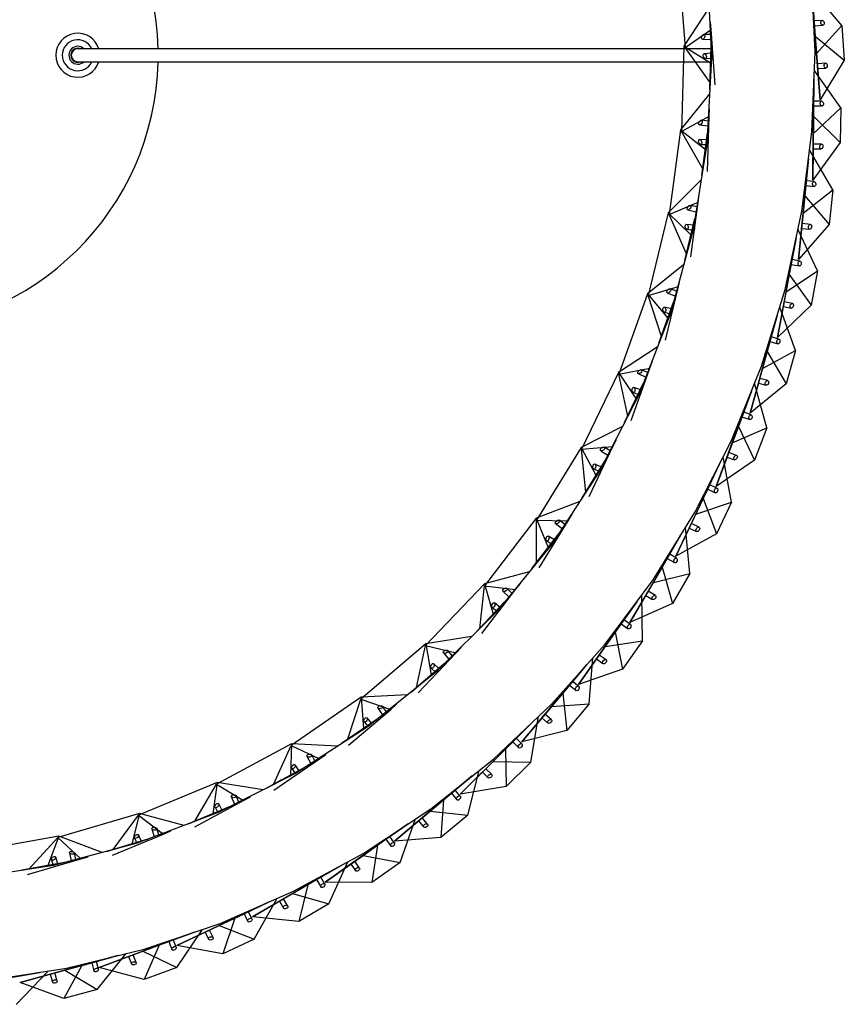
# Model space of a CAD drawing. Header units: millimetres. Extents: x 70 to 116, y 89 to 252.
# Tile 2 of 19: x 104 to 116, y 89 to 104. Entities that reach past the tile are written whole.
import ezdxf

# ---------------------------------------------------------------- set-up
doc = ezdxf.new("R2010")
doc.units = ezdxf.units.MM

msp = doc.modelspace()

# ---------------------------------------------------------------- linework, layer by layer
at = {"color": 7, "linetype": 'Continuous', "lineweight": 25}
for p, q in [((113.909, 105.124), (114.01, 103.81)), ((114.353, 104.993), (114.419, 103.654)), ((116.019, 103.747), (115.96, 104.985)), ((116.432, 104.154), (115.974, 104.701)), ((116.011, 104.148), (115.98, 104.566)), ((115.98, 104.566), (116.023, 103.988)), ((114.381, 104.433), (113.991, 103.83)), ((114.01, 103.81), (114.41, 104.088)), ((114.41, 104.088), (114.4, 104.209)), ((114.476, 103.235), (114.41, 104.088)), ((116.128, 104.232), (116.006, 104.223)), ((116.009, 103.947), (116.011, 104.148)), ((116.011, 104.148), (116.141, 104.158)), ((116.044, 103.719), (116.011, 104.148)), ((116.044, 103.719), (116.432, 104.154)), ((116.432, 104.154), (116.472, 103.617)), ((114.278, 103.94), (114.405, 103.936)), ((114.402, 104.011), (114.298, 104.014)), ((116.023, 103.988), (116.472, 103.617)), ((116.023, 103.988), (116.097, 103.002)), ((114.41, 103.792), (104.613, 103.792)), ((113.991, 103.83), (113.955, 102.513)), ((113.991, 103.83), (114.404, 103.573)), ((114.398, 103.271), (114.01, 103.81)), ((114.411, 103.832), (114.392, 103.162)), ((114.392, 103.162), (114.411, 103.832)), ((114.416, 103.724), (114.303, 103.715)), ((114.326, 103.642), (114.419, 103.649)), ((114.419, 103.654), (114.345, 102.315)), ((114.442, 103.669), (114.439, 103.708)), ((115.97, 102.508), (116.019, 103.747)), ((116.097, 103.002), (116.044, 103.719)), ((104.613, 103.592), (114.404, 103.592)), ((116.185, 103.569), (116.055, 103.56)), ((116.061, 103.485), (116.056, 103.559)), ((116.061, 103.485), (116.184, 103.494)), ((116.472, 103.617), (116.097, 103.002)), ((114.399, 103.418), (114.392, 103.162)), ((116.002, 103.328), (115.996, 102.748)), ((115.997, 102.908), (116.002, 103.328)), ((116.417, 102.878), (116.007, 103.463)), ((114.388, 103.094), (113.938, 102.535)), ((114.381, 102.748), (114.384, 102.869)), ((115.978, 102.708), (115.997, 102.908)), ((115.992, 102.478), (115.997, 102.908)), ((115.992, 102.478), (116.417, 102.878)), ((115.997, 102.908), (116.127, 102.907)), ((116.121, 102.982), (115.998, 102.983)), ((116.417, 102.878), (116.41, 102.339)), ((113.955, 102.513), (114.381, 102.748)), ((114.357, 101.892), (114.381, 102.748)), ((115.996, 102.748), (115.984, 101.759)), ((115.996, 102.748), (116.41, 102.339)), ((114.235, 102.614), (114.361, 102.597)), ((114.365, 102.672), (114.262, 102.686)), ((113.938, 102.535), (113.764, 101.229)), ((113.938, 102.535), (114.321, 102.236)), ((114.284, 101.936), (113.955, 102.513)), ((114.355, 102.493), (114.267, 101.829)), ((114.267, 101.829), (114.355, 102.493)), ((115.815, 101.278), (115.97, 102.508)), ((115.984, 101.759), (115.992, 102.478)), ((114.345, 102.315), (114.132, 100.991)), ((114.349, 102.385), (114.236, 102.388)), ((114.251, 102.313), (114.345, 102.31)), ((114.369, 102.327), (114.37, 102.367)), ((116.41, 102.339), (115.984, 101.759)), ((115.99, 102.244), (115.991, 102.318)), ((116.121, 102.317), (115.991, 102.318)), ((116.292, 101.608), (115.934, 102.226)), ((115.99, 102.243), (116.113, 102.242)), ((114.301, 102.083), (114.267, 101.829)), ((115.918, 102.092), (115.861, 101.515)), ((115.877, 101.674), (115.918, 102.092)), ((114.256, 101.762), (113.749, 101.253)), ((115.835, 101.246), (115.877, 101.674)), ((115.84, 101.477), (115.877, 101.674)), ((115.877, 101.674), (116.006, 101.661)), ((116.006, 101.737), (115.884, 101.749)), ((114.212, 101.418), (114.228, 101.538)), ((115.861, 101.515), (115.765, 100.53)), ((115.835, 101.246), (116.292, 101.608)), ((115.861, 101.515), (116.239, 101.072)), ((116.292, 101.608), (116.239, 101.072)), ((113.764, 101.229), (114.212, 101.418)), ((114.189, 101.344), (114.088, 101.369)), ((114.099, 100.57), (114.212, 101.418)), ((113.749, 101.253), (113.44, 99.972)), ((113.749, 101.253), (114.099, 100.915)), ((114.031, 100.621), (113.764, 101.229)), ((114.053, 101.3), (114.177, 101.27)), ((115.555, 100.065), (115.815, 101.278)), ((115.765, 100.53), (115.835, 101.246)), ((114.16, 101.167), (114.003, 100.516)), ((114.003, 100.516), (114.16, 101.167)), ((114.143, 101.06), (114.03, 101.075)), ((114.157, 101.001), (114.162, 101.04)), ((116.239, 101.072), (115.765, 100.53)), ((115.812, 101.013), (115.819, 101.086)), ((115.949, 101.074), (115.819, 101.087)), ((114.132, 100.991), (113.781, 99.697)), ((114.038, 100.999), (114.13, 100.986)), ((116.058, 100.353), (115.755, 100.999)), ((115.812, 101.012), (115.934, 101)), ((114.063, 100.765), (114.003, 100.516)), ((115.727, 100.868), (115.621, 100.298)), ((115.651, 100.455), (115.727, 100.868)), ((113.985, 100.45), (113.428, 99.997)), ((115.572, 100.032), (115.651, 100.455)), ((115.597, 100.262), (115.651, 100.455)), ((115.651, 100.455), (115.778, 100.431)), ((115.785, 100.506), (115.664, 100.529)), ((115.621, 100.298), (115.441, 99.325)), ((115.572, 100.032), (116.058, 100.353)), ((115.621, 100.298), (115.96, 99.824)), ((116.058, 100.353), (115.96, 99.824)), ((113.906, 100.113), (113.934, 100.231)), ((113.428, 99.997), (112.986, 98.756)), ((113.428, 99.997), (113.74, 99.624)), ((113.44, 99.972), (113.906, 100.113)), ((113.642, 99.339), (113.44, 99.972)), ((113.705, 99.281), (113.906, 100.113)), ((113.735, 100.012), (113.855, 99.97)), ((113.874, 100.042), (113.776, 100.077)), ((115.192, 98.88), (115.555, 100.065)), ((115.441, 99.325), (115.572, 100.032)), ((113.827, 99.869), (113.603, 99.238)), ((113.603, 99.238), (113.827, 99.869)), ((115.96, 99.824), (115.441, 99.325)), ((115.529, 99.801), (115.543, 99.874)), ((115.671, 99.851), (115.543, 99.875)), ((113.781, 99.697), (113.297, 98.446)), ((113.688, 99.714), (113.779, 99.692)), ((113.799, 99.765), (113.689, 99.791)), ((113.807, 99.704), (113.816, 99.742)), ((115.432, 99.664), (115.278, 99.106)), ((115.32, 99.26), (115.432, 99.664)), ((115.718, 99.123), (115.472, 99.793)), ((115.529, 99.801), (115.65, 99.779)), ((113.689, 99.479), (113.603, 99.238)), ((115.206, 98.845), (115.32, 99.26)), ((115.25, 99.072), (115.32, 99.26)), ((115.32, 99.26), (115.446, 99.225)), ((115.459, 99.299), (115.34, 99.332)), ((113.578, 99.174), (112.977, 98.782)), ((115.278, 99.106), (115.014, 98.152)), ((115.206, 98.845), (115.718, 99.123)), ((115.278, 99.106), (115.574, 98.604)), ((115.718, 99.123), (115.574, 98.604)), ((113.464, 98.847), (113.505, 98.961)), ((112.977, 98.782), (112.408, 97.594)), ((112.977, 98.782), (113.249, 98.379)), ((112.986, 98.756), (113.464, 98.847)), ((113.122, 98.105), (112.986, 98.756)), ((113.177, 98.041), (113.464, 98.847)), ((113.284, 98.765), (113.399, 98.71)), ((113.426, 98.78), (113.332, 98.825)), ((114.728, 97.73), (115.192, 98.88)), ((115.014, 98.152), (115.206, 98.845)), ((113.361, 98.613), (113.072, 98.008)), ((113.072, 98.008), (113.361, 98.613)), ((115.574, 98.604), (115.014, 98.152)), ((115.273, 97.927), (115.085, 98.616)), ((115.143, 98.619), (115.163, 98.691)), ((115.143, 98.619), (115.262, 98.586)), ((115.289, 98.656), (115.163, 98.691)), ((113.297, 98.446), (112.684, 97.253)), ((113.206, 98.473), (113.294, 98.442)), ((113.322, 98.512), (113.215, 98.55)), ((113.323, 98.451), (113.336, 98.488)), ((115.035, 98.491), (114.833, 97.947)), ((114.889, 98.098), (115.035, 98.491)), ((113.182, 98.239), (113.072, 98.008)), ((115.03, 98.125), (114.915, 98.168)), ((114.739, 97.695), (114.889, 98.098)), ((114.803, 97.916), (114.889, 98.098)), ((114.889, 98.098), (115.011, 98.052)), ((113.041, 97.948), (112.401, 97.62)), ((114.833, 97.947), (114.488, 97.02)), ((114.739, 97.695), (115.273, 97.927)), ((114.833, 97.947), (115.085, 97.423)), ((115.273, 97.927), (115.085, 97.423)), ((112.893, 97.634), (112.945, 97.744)), ((114.167, 96.624), (114.728, 97.73)), ((114.488, 97.02), (114.739, 97.695)), ((112.401, 97.62), (111.712, 96.498)), ((112.401, 97.62), (112.63, 97.191)), ((112.408, 97.594), (112.893, 97.634)), ((112.475, 96.932), (112.408, 97.594)), ((112.523, 96.862), (112.893, 97.634)), ((112.705, 97.572), (112.813, 97.505)), ((112.848, 97.572), (112.759, 97.626)), ((114.657, 97.474), (114.683, 97.544)), ((114.805, 97.499), (114.683, 97.544)), ((112.766, 97.412), (112.415, 96.841)), ((112.415, 96.841), (112.766, 97.412)), ((115.085, 97.423), (114.488, 97.02)), ((114.727, 96.774), (114.599, 97.476)), ((114.657, 97.474), (114.772, 97.431)), ((112.684, 97.253), (111.951, 96.131)), ((112.597, 97.29), (112.682, 97.249)), ((112.716, 97.316), (112.614, 97.365)), ((112.711, 97.255), (112.728, 97.291)), ((114.538, 97.356), (114.29, 96.832)), ((114.359, 96.977), (114.538, 97.356)), ((112.549, 97.06), (112.415, 96.841)), ((114.175, 96.588), (114.359, 96.977)), ((114.257, 96.803), (114.359, 96.977)), ((114.359, 96.977), (114.476, 96.921)), ((114.502, 96.992), (114.391, 97.044)), ((112.378, 96.784), (111.707, 96.525)), ((114.29, 96.832), (113.867, 95.937)), ((114.175, 96.588), (114.727, 96.774)), ((114.29, 96.832), (114.497, 96.287)), ((114.727, 96.774), (114.497, 96.287)), ((113.513, 95.571), (114.167, 96.624)), ((111.707, 96.525), (110.904, 95.481)), ((111.707, 96.525), (111.89, 96.074)), ((111.708, 95.834), (111.712, 96.498)), ((111.712, 96.498), (112.198, 96.488)), ((111.75, 95.759), (112.198, 96.488)), ((112.146, 96.43), (112.064, 96.494)), ((112.198, 96.488), (112.261, 96.591)), ((113.867, 95.937), (114.175, 96.588)), ((112.004, 96.445), (112.105, 96.367)), ((114.084, 95.672), (114.017, 96.382)), ((114.074, 96.376), (114.106, 96.443)), ((114.074, 96.375), (114.185, 96.323)), ((114.224, 96.388), (114.106, 96.443)), ((112.048, 96.28), (111.64, 95.749)), ((111.64, 95.749), (112.048, 96.28)), ((111.868, 96.176), (111.948, 96.127)), ((111.989, 96.19), (111.892, 96.249)), ((111.978, 96.13), (111.998, 96.163)), ((113.945, 96.268), (113.653, 95.767)), ((113.734, 95.905), (113.945, 96.268)), ((114.497, 96.287), (113.867, 95.937)), ((111.951, 96.131), (111.104, 95.091)), ((111.796, 95.952), (111.64, 95.749)), ((113.518, 95.534), (113.734, 95.905)), ((113.618, 95.741), (113.734, 95.905)), ((113.734, 95.905), (113.847, 95.84)), ((113.878, 95.908), (113.772, 95.97)), ((113.653, 95.767), (113.155, 94.912)), ((113.653, 95.767), (113.812, 95.207)), ((111.597, 95.696), (110.903, 95.509)), ((112.77, 94.578), (113.513, 95.571)), ((113.518, 95.534), (114.084, 95.672)), ((114.084, 95.672), (113.812, 95.207)), ((110.903, 95.509), (109.995, 94.555)), ((110.832, 94.821), (110.904, 95.481)), ((110.865, 94.742), (111.387, 95.421)), ((110.903, 95.509), (111.037, 95.041)), ((110.904, 95.481), (111.387, 95.421)), ((111.19, 95.398), (111.282, 95.31)), ((111.33, 95.369), (111.254, 95.44)), ((111.387, 95.421), (111.461, 95.517)), ((113.155, 94.912), (113.518, 95.534)), ((113.399, 95.331), (113.437, 95.395)), ((113.549, 95.33), (113.437, 95.396)), ((113.348, 94.629), (113.342, 95.343)), ((113.399, 95.331), (113.505, 95.269)), ((111.104, 95.091), (110.153, 94.146)), ((111.216, 95.23), (110.754, 94.744)), ((110.754, 94.744), (111.216, 95.23)), ((111.026, 95.145), (111.1, 95.088)), ((111.148, 95.146), (111.058, 95.215)), ((111.13, 95.087), (111.154, 95.118)), ((113.262, 95.235), (112.928, 94.761)), ((113.02, 94.892), (113.262, 95.235)), ((113.812, 95.207), (113.155, 94.912)), ((113.164, 94.882), (113.063, 94.953)), ((110.931, 94.93), (110.754, 94.744)), ((112.772, 94.54), (113.02, 94.892)), ((112.891, 94.738), (113.02, 94.892)), ((113.02, 94.892), (113.126, 94.817)), ((110.706, 94.696), (109.997, 94.582)), ((112.928, 94.761), (112.358, 93.952)), ((112.928, 94.761), (113.038, 94.189)), ((109.997, 94.582), (108.994, 93.728)), ((109.854, 93.905), (109.995, 94.555)), ((109.995, 94.555), (110.469, 94.444)), ((109.997, 94.582), (110.082, 94.103)), ((110.469, 94.444), (110.552, 94.532)), ((111.946, 93.652), (112.77, 94.578)), ((112.358, 93.952), (112.772, 94.54)), ((112.772, 94.54), (113.348, 94.629)), ((113.348, 94.629), (113.038, 94.189)), ((109.879, 93.824), (110.469, 94.444)), ((110.271, 94.442), (110.353, 94.345)), ((110.406, 94.398), (110.339, 94.477)), ((112.525, 93.653), (112.581, 94.365)), ((112.637, 94.349), (112.68, 94.409)), ((112.637, 94.348), (112.737, 94.277)), ((112.786, 94.335), (112.68, 94.409)), ((110.279, 94.272), (109.769, 93.837)), ((109.769, 93.837), (110.279, 94.272)), ((110.081, 94.207), (110.149, 94.143)), ((110.203, 94.195), (110.12, 94.274)), ((112.491, 94.264), (112.118, 93.821)), ((112.221, 93.943), (112.491, 94.264)), ((113.038, 94.189), (112.358, 93.952)), ((110.153, 94.146), (109.108, 93.305)), ((110.179, 94.139), (110.206, 94.168)), ((109.964, 94.003), (109.769, 93.837)), ((111.944, 93.615), (112.221, 93.943)), ((112.079, 93.802), (112.221, 93.943)), ((112.221, 93.943), (112.321, 93.86)), ((112.364, 93.922), (112.269, 94.001)), ((108.999, 93.755), (107.912, 93.011)), ((108.786, 93.097), (108.994, 93.728)), ((108.994, 93.728), (109.454, 93.568)), ((109.716, 93.794), (108.999, 93.755)), ((108.999, 93.755), (109.033, 93.27)), ((112.118, 93.821), (111.481, 93.064)), ((112.118, 93.821), (112.179, 93.242)), ((108.802, 93.013), (109.454, 93.568)), ((109.256, 93.587), (109.328, 93.482)), ((109.387, 93.529), (109.328, 93.615)), ((109.454, 93.568), (109.546, 93.647)), ((111.044, 92.8), (111.946, 93.652)), ((111.481, 93.064), (111.944, 93.615)), ((111.944, 93.615), (112.525, 93.653)), ((112.525, 93.653), (112.179, 93.242)), ((109.247, 93.417), (108.694, 93.038)), ((108.694, 93.038), (109.247, 93.417)), ((109.163, 93.349), (109.089, 93.436)), ((111.622, 92.752), (111.739, 93.456)), ((111.793, 93.435), (111.841, 93.492)), ((111.793, 93.435), (111.887, 93.356)), ((111.941, 93.408), (111.841, 93.492)), ((109.108, 93.305), (107.981, 92.578)), ((109.043, 93.374), (109.104, 93.302)), ((109.133, 93.295), (109.163, 93.321)), ((111.641, 93.364), (111.231, 92.954)), ((111.344, 93.067), (111.641, 93.364)), ((108.906, 93.183), (108.694, 93.038)), ((111.484, 93.033), (111.397, 93.12)), ((112.179, 93.242), (111.481, 93.064)), ((107.92, 93.037), (106.761, 92.41)), ((107.639, 92.405), (107.912, 93.011)), ((107.92, 93.037), (107.903, 92.551)), ((107.912, 93.011), (108.352, 92.804)), ((108.637, 93.001), (107.92, 93.037)), ((111.04, 92.763), (111.344, 93.067)), ((111.19, 92.938), (111.344, 93.067)), ((111.344, 93.067), (111.436, 92.975)), ((108.158, 92.843), (108.219, 92.731)), ((108.282, 92.772), (108.233, 92.863)), ((108.352, 92.804), (108.452, 92.872)), ((111.231, 92.954), (110.53, 92.255)), ((111.231, 92.954), (111.241, 92.372)), ((108.131, 92.675), (107.542, 92.356)), ((107.542, 92.356), (108.131, 92.675)), ((107.647, 92.32), (108.352, 92.804)), ((107.924, 92.653), (107.977, 92.576)), ((108.04, 92.616), (107.976, 92.71)), ((110.073, 92.029), (111.044, 92.8)), ((110.53, 92.255), (111.04, 92.763)), ((111.04, 92.763), (111.622, 92.752)), ((111.622, 92.752), (111.241, 92.372)), ((107.981, 92.578), (106.785, 91.973)), ((108.005, 92.566), (108.038, 92.588)), ((110.716, 92.539), (110.272, 92.167)), ((110.395, 92.27), (110.716, 92.539)), ((110.645, 91.932), (110.821, 92.623)), ((110.873, 92.597), (110.96, 92.51)), ((110.874, 92.597), (110.926, 92.65)), ((111.018, 92.558), (110.926, 92.65)), ((106.771, 92.436), (105.554, 91.933)), ((106.426, 91.836), (106.761, 92.41)), ((106.771, 92.436), (106.704, 91.954)), ((106.761, 92.41), (107.177, 92.158)), ((107.481, 92.325), (106.771, 92.436)), ((107.767, 92.478), (107.542, 92.356)), ((111.241, 92.372), (110.53, 92.255)), ((106.988, 92.218), (107.037, 92.1)), ((107.104, 92.134), (107.064, 92.23)), ((107.177, 92.158), (107.284, 92.216)), ((110.065, 91.993), (110.395, 92.27)), ((110.23, 92.154), (110.395, 92.27)), ((110.395, 92.27), (110.478, 92.17)), ((110.531, 92.224), (110.452, 92.318)), ((106.944, 92.053), (106.324, 91.798)), ((106.324, 91.798), (106.944, 92.053)), ((106.425, 91.751), (107.177, 92.158)), ((106.736, 92.053), (106.78, 91.971)), ((106.847, 92.004), (106.793, 92.104)), ((110.272, 92.167), (109.514, 91.53)), ((110.272, 92.167), (110.232, 91.585)), ((105.567, 91.958), (104.303, 91.585)), ((105.161, 91.398), (105.554, 91.933)), ((105.567, 91.958), (105.449, 91.486)), ((106.785, 91.973), (105.531, 91.496)), ((105.554, 91.933), (105.941, 91.639)), ((106.261, 91.773), (105.567, 91.958)), ((106.561, 91.895), (106.324, 91.798)), ((106.807, 91.958), (106.842, 91.977)), ((109.039, 91.345), (110.073, 92.029)), ((109.514, 91.53), (110.065, 91.993)), ((109.886, 91.842), (109.942, 91.89)), ((110.026, 91.79), (109.943, 91.89)), ((110.065, 91.993), (110.645, 91.932)), ((110.645, 91.932), (110.232, 91.585)), ((109.723, 91.798), (109.249, 91.465)), ((109.38, 91.557), (109.723, 91.798)), ((109.6, 91.199), (109.836, 91.872)), ((109.885, 91.842), (109.964, 91.748)), ((104.318, 91.608), (103.023, 91.37)), ((103.856, 91.094), (104.303, 91.585)), ((104.318, 91.608), (104.152, 91.151)), ((104.303, 91.585), (104.658, 91.253)), ((104.99, 91.352), (104.318, 91.608)), ((105.15, 91.313), (105.941, 91.639)), ((105.597, 91.521), (105.554, 91.626)), ((105.76, 91.718), (105.796, 91.596)), ((105.866, 91.623), (105.836, 91.723)), ((105.941, 91.639), (106.053, 91.686)), ((109.512, 91.499), (109.441, 91.6)), ((110.232, 91.585), (109.514, 91.53)), ((105.531, 91.496), (104.235, 91.153)), ((105.698, 91.559), (105.055, 91.37)), ((105.055, 91.37), (105.698, 91.559)), ((105.301, 91.442), (105.055, 91.37)), ((105.491, 91.581), (105.527, 91.495)), ((105.552, 91.479), (105.589, 91.494)), ((109.249, 91.465), (108.44, 90.895)), ((109.028, 91.309), (109.38, 91.557)), ((109.249, 91.465), (109.16, 90.889)), ((109.207, 91.456), (109.38, 91.557)), ((109.38, 91.557), (109.455, 91.45)), ((104.485, 91.35), (104.508, 91.225)), ((104.581, 91.244), (104.562, 91.346)), ((104.658, 91.253), (104.774, 91.287)), ((107.95, 90.752), (109.039, 91.345)), ((108.44, 90.895), (109.028, 91.309)), ((109.028, 91.309), (109.6, 91.199)), ((104.235, 91.153), (102.91, 90.947)), ((104.408, 91.198), (103.749, 91.077)), ((103.749, 91.077), (104.408, 91.198)), ((103.837, 91.011), (104.658, 91.253)), ((104.204, 91.242), (104.23, 91.152)), ((104.254, 91.134), (104.292, 91.145)), ((104.303, 91.171), (104.271, 91.28)), ((108.671, 91.144), (108.17, 90.853)), ((108.308, 90.933), (108.671, 91.144)), ((108.497, 90.558), (108.789, 91.209)), ((108.836, 91.174), (108.897, 91.217)), ((108.836, 91.174), (108.907, 91.074)), ((108.972, 91.111), (108.897, 91.217)), ((109.6, 91.199), (109.16, 90.889)), ((104.001, 91.123), (103.749, 91.077)), ((108.17, 90.853), (107.314, 90.356)), ((107.937, 90.717), (108.308, 90.933)), ((108.17, 90.853), (108.031, 90.287)), ((108.127, 90.848), (108.308, 90.933)), ((108.308, 90.933), (108.374, 90.821)), ((108.435, 90.865), (108.373, 90.971)), ((109.16, 90.889), (108.44, 90.895)), ((106.815, 90.255), (107.95, 90.752)), ((107.314, 90.356), (107.937, 90.717)), ((107.937, 90.717), (108.497, 90.558)), ((107.566, 90.584), (107.042, 90.336)), ((107.187, 90.405), (107.566, 90.584)), ((107.342, 90.014), (107.69, 90.638)), ((107.733, 90.599), (107.795, 90.493)), ((107.734, 90.599), (107.798, 90.637)), ((107.863, 90.524), (107.798, 90.637)), ((108.497, 90.558), (108.031, 90.287)), ((106.798, 90.221), (107.187, 90.405)), ((106.998, 90.335), (107.187, 90.405)), ((107.187, 90.405), (107.242, 90.287)), ((107.307, 90.325), (107.254, 90.437)), ((105.64, 89.857), (106.815, 90.255)), ((107.042, 90.336), (106.147, 89.914)), ((106.147, 89.914), (106.798, 90.221)), ((106.798, 90.221), (107.342, 90.014)), ((107.042, 90.336), (106.855, 89.785)), ((108.031, 90.287), (107.314, 90.356)), ((106.417, 90.12), (105.874, 89.919)), ((106.024, 89.974), (106.417, 90.12)), ((106.145, 89.572), (106.545, 90.163)), ((106.585, 90.121), (106.653, 90.153)), ((106.585, 90.121), (106.637, 90.01)), ((106.708, 90.035), (106.653, 90.153)), ((105.874, 89.919), (104.946, 89.575)), ((105.621, 89.825), (106.024, 89.974)), ((105.874, 89.919), (105.64, 89.385)), ((105.83, 89.921), (106.024, 89.974)), ((106.024, 89.974), (106.069, 89.852)), ((106.137, 89.885), (106.094, 90)), ((106.855, 89.785), (106.147, 89.914)), ((107.342, 90.014), (106.855, 89.785)), ((104.436, 89.561), (105.64, 89.857)), ((105.233, 89.757), (104.674, 89.603)), ((104.828, 89.646), (105.233, 89.757)), ((104.915, 89.234), (105.364, 89.789)), ((104.946, 89.575), (105.621, 89.825)), ((105.4, 89.744), (105.47, 89.769)), ((105.516, 89.648), (105.47, 89.77)), ((105.621, 89.825), (106.145, 89.572)), ((104.414, 89.532), (104.828, 89.646)), ((104.631, 89.609), (104.828, 89.646)), ((104.828, 89.646), (104.863, 89.52)), ((104.933, 89.547), (104.901, 89.665)), ((105.4, 89.744), (105.443, 89.628)), ((103.211, 89.371), (104.436, 89.561)), ((104.021, 89.497), (103.451, 89.392)), ((103.609, 89.421), (104.021, 89.497)), ((103.66, 89.003), (104.155, 89.518)), ((104.674, 89.603), (103.72, 89.341)), ((103.72, 89.341), (104.414, 89.532)), ((104.187, 89.469), (104.259, 89.489)), ((104.187, 89.469), (104.22, 89.351)), ((104.294, 89.364), (104.259, 89.489)), ((104.674, 89.603), (104.395, 89.091)), ((104.414, 89.532), (104.915, 89.234)), ((105.64, 89.385), (104.946, 89.575)), ((106.145, 89.572), (105.64, 89.385)), ((104.395, 89.091), (103.72, 89.341)), ((104.915, 89.234), (104.395, 89.091))]:
    msp.add_line(p, q, dxfattribs=at)
for centre, radius, start, end in [((101.608, 103.692), 4.25, 1.3551, 89.5013), ((104.613, 103.692), 0.34, 17.1046, 342.8954), ((104.613, 103.692), 0.24, 24.6243, 335.3757), ((104.613, 103.692), 0.138, 46.6582, 313.3418), ((104.613, 103.692), 0.11, 65.38, 294.62), ((104.613, 103.692), 0.1, 90, 180), ((104.613, 103.692), 0.1, 180, 270), ((101.608, 103.692), 4.25, 270.5124, 358.6586)]:
    msp.add_arc(centre, radius, start, end, dxfattribs=at)
for centre, major_axis, ratio in [((116.135, 104.195), (-0.009, 0.0367), 0.648604), ((114.288, 103.977), (0.0144, 0.0363), 0.574115), ((114.314, 103.679), (-0.0162, 0.0356), 0.574115), ((116.184, 103.532), (0.0034, 0.0376), 0.648604), ((116.124, 102.944), (-0.0058, 0.0373), 0.648604), ((114.248, 102.65), (0.0181, 0.0346), 0.574115), ((114.243, 102.351), (-0.0124, 0.0371), 0.574115), ((116.117, 102.279), (0.0067, 0.0372), 0.648604), ((116.006, 101.699), (-0.0026, 0.0377), 0.648604), ((114.07, 101.334), (0.0216, 0.0325), 0.574115), ((114.034, 101.037), (-0.0084, 0.0381), 0.574115), ((115.942, 101.037), (0.0098, 0.0365), 0.648604), ((115.782, 100.469), (0.0007, 0.0378), 0.648604), ((113.756, 100.045), (0.0249, 0.0301), 0.574115), ((115.66, 99.815), (0.0129, 0.0355), 0.648604), ((113.688, 99.753), (-0.0044, 0.0388), 0.574115), ((115.452, 99.262), (0.0039, 0.0376), 0.648604), ((113.308, 98.795), (0.0279, 0.0273), 0.574115), ((115.275, 98.621), (0.0159, 0.0343), 0.648604), ((113.211, 98.512), (-0.0003, 0.0391), 0.574115), ((115.02, 98.089), (0.0071, 0.0371), 0.648604), ((112.732, 97.599), (0.0306, 0.0243), 0.574115), ((114.789, 97.465), (0.0188, 0.0328), 0.648604), ((112.606, 97.327), (0.0038, 0.0389), 0.574115), ((114.489, 96.956), (0.0103, 0.0364), 0.648604), ((112.034, 96.469), (0.033, 0.0209), 0.574115), ((114.205, 96.355), (0.0216, 0.031), 0.648604), ((111.88, 96.213), (0.0078, 0.0383), 0.574115), ((113.862, 95.874), (0.0134, 0.0354), 0.648604), ((111.222, 95.419), (0.035, 0.0174), 0.574115), ((113.527, 95.3), (0.0242, 0.0291), 0.648604), ((111.042, 95.18), (0.0118, 0.0373), 0.574115), ((113.145, 94.85), (0.0164, 0.0341), 0.648604), ((110.305, 94.46), (0.0366, 0.0136), 0.574115), ((112.762, 94.306), (0.0266, 0.0269), 0.648604), ((110.101, 94.241), (0.0156, 0.0358), 0.574115), ((112.342, 93.891), (0.0192, 0.0325), 0.648604), ((109.292, 93.601), (0.0379, 0.0097), 0.574115), ((109.066, 93.405), (0.0192, 0.034), 0.574115), ((111.914, 93.382), (0.0288, 0.0245), 0.648604), ((111.46, 93.004), (0.022, 0.0308), 0.648604), ((108.195, 92.853), (0.0387, 0.0057), 0.574115), ((107.95, 92.681), (0.0227, 0.0318), 0.574115), ((110.989, 92.534), (0.0308, 0.0219), 0.648604), ((107.026, 92.224), (0.039, 0.0016), 0.574115), ((110.505, 92.197), (0.0245, 0.0288), 0.648604), ((106.765, 92.079), (0.0259, 0.0293), 0.574115), ((105.798, 91.721), (0.039, -0.0025), 0.574115), ((109.995, 91.769), (0.0326, 0.0192), 0.648604), ((105.522, 91.603), (0.0288, 0.0264), 0.574115), ((109.484, 91.475), (0.0269, 0.0265), 0.648604), ((104.237, 91.261), (0.0314, 0.0232), 0.574115), ((104.524, 91.348), (0.0385, -0.0065), 0.574115), ((108.939, 91.092), (0.0341, 0.0163), 0.648604), ((108.404, 90.843), (0.0291, 0.0241), 0.648604), ((107.829, 90.509), (0.0354, 0.0133), 0.648604), ((107.275, 90.306), (0.0311, 0.0215), 0.648604), ((106.673, 90.023), (0.0364, 0.0103), 0.648604), ((106.103, 89.869), (0.0328, 0.0188), 0.648604), ((105.479, 89.638), (0.0371, 0.0071), 0.648604), ((104.898, 89.534), (0.0343, 0.0159), 0.648604), ((104.257, 89.357), (0.0376, 0.0039), 0.648604)]:
    msp.add_ellipse(centre, major_axis=major_axis, ratio=ratio, dxfattribs=at)

doc.saveas('drawing.dxf')
